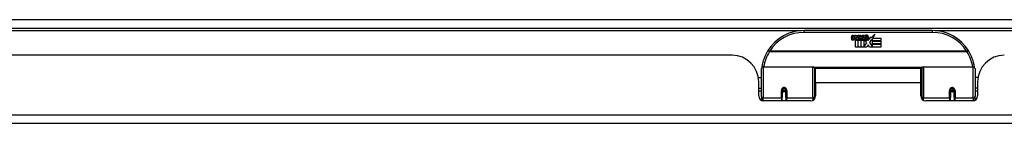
# Model space of a CAD drawing. Header units: inches. Extents: x 24 to 626, y 68 to 289.
# Tile 2 of 30: x 35.22 to 46.75, y 68.23 to 69.45. Entities that reach past the tile are written whole.
import ezdxf

# ---------------------------------------------------------------- set-up
doc = ezdxf.new("R2010")
doc.units = ezdxf.units.IN
doc.header["$MEASUREMENT"] = 0
doc.layers.add('Visible Edges(ANSI)', color=7, linetype='Continuous', lineweight=25)
doc.layers.add('Visible Tangent Edges(ANSI)', color=7, linetype='Continuous', lineweight=25)

msp = doc.modelspace()

# ---------------------------------------------------------------- linework, layer by layer
at = {"layer": 'Visible Edges(ANSI)'}
for p, q in [((23.802, 69.348), (83.604, 69.348)), ((45.903, 69.318), (44.403, 69.318)), ((44.958, 69.229), (44.964, 69.264)), ((44.964, 69.264), (44.977, 69.264)), ((44.977, 69.264), (44.971, 69.229)), ((44.994, 69.241), (44.998, 69.264)), ((44.998, 69.264), (45.011, 69.264)), ((45.011, 69.264), (45.005, 69.229)), ((45.028, 69.241), (45.032, 69.264)), ((45.032, 69.264), (45.045, 69.264)), ((45.045, 69.264), (45.035, 69.209)), ((45.052, 69.264), (45.068, 69.264)), ((45.065, 69.236), (45.052, 69.264)), ((45.068, 69.264), (45.075, 69.244)), ((45.075, 69.244), (45.078, 69.244)), ((45.078, 69.244), (45.091, 69.264)), ((45.108, 69.264), (45.083, 69.236)), ((45.091, 69.264), (45.108, 69.264)), ((45.113, 69.252), (45.113, 69.261)), ((45.153, 69.202), (45.185, 69.246)), ((45.185, 69.246), (45.187, 69.232)), ((45.187, 69.232), (45.231, 69.278)), ((45.231, 69.278), (45.206, 69.23)), ((45.003, 69.125), (45.003, 69.205)), ((45.021, 69.212), (45.02, 69.206)), ((45.02, 69.206), (45.033, 69.206)), ((45.025, 69.219), (45.022, 69.219)), ((45.024, 69.209), (45.025, 69.219)), ((45.035, 69.209), (45.024, 69.209)), ((45.033, 69.206), (45.033, 69.125)), ((45.037, 69.206), (45.059, 69.206)), ((45.037, 69.125), (45.037, 69.206)), ((45.041, 69.209), (45.065, 69.236)), ((45.057, 69.209), (45.041, 69.209)), ((45.071, 69.227), (45.057, 69.209)), ((45.059, 69.206), (45.066, 69.217)), ((45.066, 69.217), (45.066, 69.125)), ((45.073, 69.227), (45.071, 69.227)), ((45.071, 69.224), (45.078, 69.206)), ((45.071, 69.125), (45.071, 69.224)), ((45.081, 69.209), (45.073, 69.227)), ((45.078, 69.206), (45.101, 69.206)), ((45.097, 69.209), (45.081, 69.209)), ((45.083, 69.236), (45.097, 69.209)), ((45.101, 69.206), (45.101, 69.127)), ((45.101, 69.127), (45.137, 69.176)), ((45.106, 69.24), (45.143, 69.24)), ((45.141, 69.231), (45.117, 69.231)), ((45.137, 69.176), (45.117, 69.206)), ((45.151, 69.152), (45.138, 69.125)), ((45.147, 69.214), (45.153, 69.202)), ((45.169, 69.125), (45.151, 69.152)), ((45.187, 69.208), (45.167, 69.18)), ((45.167, 69.18), (45.204, 69.126)), ((45.189, 69.198), (45.187, 69.208)), ((45.204, 69.227), (45.189, 69.198)), ((45.204, 69.198), (45.204, 69.227)), ((45.303, 69.198), (45.204, 69.198)), ((45.204, 69.194), (45.303, 69.194)), ((45.204, 69.162), (45.204, 69.194)), ((45.303, 69.162), (45.204, 69.162)), ((45.204, 69.158), (45.303, 69.158)), ((45.204, 69.126), (45.204, 69.158)), ((45.206, 69.23), (45.303, 69.23)), ((45.303, 69.23), (45.303, 69.198)), ((45.303, 69.194), (45.303, 69.162)), ((45.303, 69.158), (45.303, 69.125)), ((43.56, 69.029), (29.645, 69.029)), ((45.033, 69.125), (45.003, 69.125)), ((45.066, 69.125), (45.037, 69.125)), ((45.138, 69.125), (45.071, 69.125)), ((45.303, 69.125), (45.169, 69.125)), ((43.903, 68.544), (43.903, 68.874)), ((43.923, 68.893), (44.507, 68.893)), ((44.523, 68.878), (44.523, 68.54)), ((44.523, 68.801), (44.537, 68.801)), ((44.537, 68.706), (44.537, 68.874)), ((45.768, 68.874), (44.537, 68.874)), ((45.768, 68.706), (45.768, 68.874)), ((45.783, 68.801), (45.768, 68.801)), ((45.783, 68.54), (45.783, 68.878)), ((45.799, 68.893), (46.383, 68.893)), ((46.403, 68.874), (46.403, 68.544)), ((43.868, 68.769), (43.903, 68.769)), ((43.872, 68.551), (43.872, 68.717)), ((44.537, 68.706), (44.537, 68.551)), ((45.768, 68.551), (45.768, 68.706)), ((46.438, 68.769), (46.403, 68.769)), ((46.434, 68.717), (46.434, 68.551)), ((43.872, 68.643), (43.903, 68.643)), ((43.903, 68.609), (43.872, 68.609)), ((44.147, 68.621), (44.147, 68.534)), ((44.185, 68.619), (44.147, 68.619)), ((44.148, 68.626), (44.19, 68.618)), ((44.187, 68.609), (44.15, 68.609)), ((44.19, 68.534), (44.19, 68.621)), ((44.523, 68.61), (44.537, 68.61)), ((45.783, 68.61), (45.768, 68.61)), ((46.158, 68.626), (46.115, 68.618)), ((46.115, 68.621), (46.115, 68.534)), ((46.155, 68.609), (46.119, 68.609)), ((46.121, 68.619), (46.159, 68.619)), ((46.159, 68.534), (46.159, 68.621)), ((46.434, 68.643), (46.403, 68.643)), ((46.434, 68.609), (46.403, 68.609)), ((43.903, 68.544), (43.903, 68.499)), ((44.478, 68.492), (43.931, 68.492)), ((44.147, 68.492), (44.147, 68.534)), ((44.19, 68.534), (44.19, 68.492)), ((44.523, 68.512), (44.523, 68.54)), ((45.783, 68.54), (45.783, 68.512)), ((46.375, 68.492), (45.827, 68.492)), ((46.115, 68.492), (46.115, 68.534)), ((46.159, 68.534), (46.159, 68.492)), ((46.403, 68.499), (46.403, 68.544)), ((83.506, 68.229), (23.901, 68.229))]:
    msp.add_line(p, q, dxfattribs=at)
at = {"layer": 'Visible Edges(ANSI)', "flags": 128}
for points in [[(43.908, 68.892), (43.908, 68.892), (43.908, 68.892), (43.908, 68.892), (43.908, 68.891), (43.908, 68.891), (43.908, 68.891), (43.908, 68.891), (43.908, 68.89), (43.908, 68.89), (43.908, 68.89), (43.908, 68.89), (43.908, 68.889), (43.908, 68.889), (43.908, 68.889), (43.908, 68.889), (43.908, 68.888), (43.908, 68.888), (43.908, 68.888), (43.908, 68.888), (43.908, 68.887), (43.908, 68.887), (43.908, 68.887), (43.908, 68.887), (43.908, 68.886)], [(46.398, 68.886), (46.398, 68.887), (46.398, 68.887), (46.398, 68.887), (46.398, 68.887), (46.398, 68.888), (46.398, 68.888), (46.398, 68.888), (46.398, 68.888), (46.398, 68.889), (46.398, 68.889), (46.398, 68.889), (46.398, 68.889), (46.398, 68.89), (46.398, 68.89), (46.398, 68.89), (46.398, 68.89), (46.398, 68.891), (46.398, 68.891), (46.398, 68.891), (46.398, 68.891), (46.397, 68.892), (46.397, 68.892), (46.397, 68.892), (46.397, 68.892)], [(44.147, 68.621), (44.147, 68.624), (44.148, 68.626), (44.148, 68.629), (44.15, 68.631), (44.151, 68.634), (44.153, 68.636), (44.155, 68.638), (44.157, 68.64), (44.16, 68.641), (44.163, 68.642), (44.166, 68.643), (44.169, 68.643), (44.172, 68.643), (44.174, 68.642), (44.177, 68.641), (44.18, 68.64), (44.182, 68.638), (44.184, 68.636), (44.186, 68.634), (44.188, 68.631), (44.189, 68.629), (44.19, 68.626), (44.19, 68.624), (44.19, 68.621)], [(44.537, 68.573), (44.537, 68.573), (44.537, 68.573), (44.537, 68.573), (44.537, 68.573), (44.537, 68.573), (44.537, 68.573), (44.537, 68.573), (44.537, 68.573), (44.537, 68.573), (44.537, 68.573), (44.537, 68.573), (44.537, 68.573), (44.537, 68.574), (44.537, 68.574), (44.537, 68.574), (44.537, 68.574), (44.537, 68.574), (44.537, 68.574), (44.537, 68.574), (44.537, 68.574), (44.537, 68.574), (44.537, 68.574), (44.537, 68.574), (44.537, 68.574)], [(45.768, 68.574), (45.768, 68.574), (45.768, 68.574), (45.768, 68.574), (45.768, 68.574), (45.768, 68.574), (45.768, 68.574), (45.769, 68.574), (45.769, 68.574), (45.769, 68.574), (45.769, 68.574), (45.769, 68.574), (45.769, 68.573), (45.769, 68.573), (45.769, 68.573), (45.769, 68.573), (45.769, 68.573), (45.769, 68.573), (45.769, 68.573), (45.769, 68.573), (45.769, 68.573), (45.769, 68.573), (45.769, 68.573), (45.769, 68.573), (45.769, 68.573)], [(46.115, 68.621), (46.116, 68.624), (46.116, 68.626), (46.117, 68.629), (46.118, 68.631), (46.12, 68.634), (46.121, 68.636), (46.123, 68.638), (46.126, 68.64), (46.128, 68.641), (46.131, 68.642), (46.134, 68.643), (46.137, 68.643), (46.14, 68.643), (46.143, 68.642), (46.146, 68.641), (46.148, 68.64), (46.151, 68.638), (46.153, 68.636), (46.155, 68.634), (46.156, 68.631), (46.157, 68.629), (46.158, 68.626), (46.159, 68.624), (46.159, 68.621)]]:
    msp.add_lwpolyline(points, dxfattribs=at)
at = {"layer": 'Visible Edges(ANSI)'}
for centre, radius, start, end in [((44.403, 68.818), 0.5, 90, 147.7623), ((45.131, 69.203), 0.0607, 81.5605, 107.3343), ((45.125, 69.224), 0.0307, 64.6784, 112.5609), ((45.134, 69.243), 0.0096, 343.5261, 64.6784), ((45.137, 69.244), 0.0197, 356.5646, 81.5605), ((45.903, 68.818), 0.5, 32.2377, 90), ((44.986, 69.224), 0.0288, 169, 198.4748), ((44.968, 69.218), 0.0105, 198.4748, 269.6788), ((44.969, 69.232), 0.0246, 269.6788, 333.9508), ((44.983, 69.227), 0.0123, 169.9922, 203.5487), ((44.978, 69.225), 0.006, 203.5487, 276.1027), ((44.977, 69.231), 0.0126, 276.1027, 327.6083), ((44.948, 69.249), 0.0465, 328.5584, 350.8257), ((45.019, 69.223), 0.0288, 183.6169, 196.9928), ((45.001, 69.218), 0.0101, 196.9928, 269.4776), ((45.002, 69.232), 0.024, 269.4776, 327.4114), ((45.003, 69.229), 0.024, 268.7952, 316.5849), ((45.017, 69.227), 0.0123, 170, 203.5571), ((45.011, 69.225), 0.006, 203.5571, 276.03), ((45.011, 69.231), 0.0126, 276.03, 327.5992), ((44.982, 69.249), 0.0465, 327.5992, 350), ((45.132, 69.229), 0.0282, 156.1555, 203.8445), ((45.12, 69.223), 0.0152, 203.8445, 265.0802), ((45.126, 69.226), 0.00955, 151.4547, 231.1652), ((45.124, 69.238), 0.033, 257.079, 313.1785), ((45.124, 69.238), 0.0299, 260.4085, 314.1684), ((45.127, 69.228), 0.0109, 231.1652, 289.3797), ((45.125, 69.233), 0.0168, 289.3797, 352.9975), ((45.117, 69.245), 0.0398, 314.1684, 356.5646), ((43.56, 68.717), 0.312, 0, 90), ((44.403, 68.818), 0.5, 147.7623, 171.4919), ((45.903, 68.818), 0.5, 8.5081, 32.2377), ((46.746, 68.717), 0.312, 90, 180), ((43.923, 68.874), 0.0197, 90, 180), ((44.507, 68.878), 0.0157, 0, 90), ((45.799, 68.878), 0.0157, 90, 180), ((46.383, 68.874), 0.0197, 0, 90), ((44.169, 68.621), 0.0217, 180, 350.853), ((46.137, 68.621), 0.0217, 189.147, 0), ((43.931, 68.551), 0.0591, 180, 270), ((44.478, 68.551), 0.0591, 270, 0), ((45.827, 68.551), 0.0591, 180, 270), ((46.375, 68.551), 0.0591, 270, 0)]:
    msp.add_arc(centre, radius, start, end, dxfattribs=at)
for centre, start_param, end_param in [((44.169, 68.629), 3.891005, 4.221748), ((46.137, 68.629), 5.20303, 5.533773)]:
    msp.add_ellipse(centre, major_axis=(0.0217, 0), ratio=0.267949, start_param=start_param, end_param=end_param, dxfattribs=at)
at = {"layer": 'Visible Tangent Edges(ANSI)'}
for p, q in [((23.802, 69.447), (82.837, 69.447)), ((44.371, 69.317), (28.833, 69.317)), ((44.403, 69.299), (44.403, 69.318)), ((44.403, 69.299), (45.903, 69.299)), ((45.903, 69.318), (45.903, 69.299)), ((61.472, 69.317), (45.934, 69.317)), ((43.997, 69.075), (43.98, 69.085)), ((46.309, 69.075), (43.997, 69.075)), ((43.997, 69.071), (43.997, 69.075)), ((43.997, 69.071), (46.309, 69.071)), ((46.326, 69.085), (46.309, 69.075)), ((46.309, 69.075), (46.309, 69.071)), ((43.923, 68.893), (43.923, 68.525)), ((44.507, 68.525), (44.507, 68.893)), ((45.785, 68.886), (44.521, 68.886)), ((45.799, 68.893), (45.799, 68.525)), ((46.383, 68.525), (46.383, 68.893)), ((45.768, 68.706), (44.537, 68.706)), ((44.137, 68.525), (44.137, 68.616)), ((44.2, 68.616), (44.2, 68.525)), ((46.106, 68.525), (46.106, 68.616)), ((46.169, 68.616), (46.169, 68.525)), ((43.923, 68.492), (43.923, 68.525)), ((44.137, 68.525), (43.923, 68.525)), ((44.137, 68.525), (44.137, 68.492)), ((44.507, 68.525), (44.2, 68.525)), ((44.2, 68.492), (44.2, 68.525)), ((44.507, 68.525), (44.507, 68.499)), ((45.799, 68.499), (45.799, 68.525)), ((46.106, 68.525), (45.799, 68.525)), ((46.106, 68.525), (46.106, 68.492)), ((46.383, 68.525), (46.169, 68.525)), ((46.169, 68.492), (46.169, 68.525)), ((46.383, 68.525), (46.383, 68.492)), ((23.901, 68.328), (83.506, 68.328))]:
    msp.add_line(p, q, dxfattribs=at)
at = {"layer": 'Visible Tangent Edges(ANSI)', "flags": 128}
for points in [[(44.2, 68.616), (44.2, 68.62), (44.199, 68.625), (44.198, 68.628), (44.196, 68.632), (44.194, 68.636), (44.192, 68.639), (44.188, 68.642), (44.185, 68.645), (44.181, 68.647), (44.177, 68.648), (44.173, 68.649), (44.169, 68.65), (44.164, 68.649), (44.16, 68.648), (44.156, 68.647), (44.152, 68.645), (44.149, 68.642), (44.146, 68.639), (44.143, 68.636), (44.141, 68.632), (44.139, 68.628), (44.138, 68.625), (44.137, 68.62), (44.137, 68.616)], [(44.537, 68.61), (44.536, 68.608), (44.535, 68.606), (44.535, 68.603), (44.534, 68.601), (44.534, 68.598), (44.533, 68.596), (44.533, 68.594), (44.532, 68.591), (44.532, 68.589), (44.531, 68.586), (44.531, 68.584), (44.53, 68.582), (44.53, 68.579), (44.529, 68.577), (44.529, 68.574), (44.529, 68.572), (44.528, 68.569), (44.528, 68.567), (44.527, 68.564), (44.527, 68.562), (44.527, 68.56), (44.526, 68.557), (44.526, 68.555), (44.526, 68.552)], [(45.78, 68.552), (45.78, 68.555), (45.779, 68.557), (45.779, 68.56), (45.779, 68.562), (45.778, 68.564), (45.778, 68.567), (45.778, 68.569), (45.777, 68.572), (45.777, 68.574), (45.776, 68.577), (45.776, 68.579), (45.776, 68.582), (45.775, 68.584), (45.775, 68.586), (45.774, 68.589), (45.774, 68.591), (45.773, 68.594), (45.773, 68.596), (45.772, 68.598), (45.772, 68.601), (45.771, 68.603), (45.77, 68.606), (45.77, 68.608), (45.769, 68.61)], [(46.169, 68.616), (46.168, 68.62), (46.168, 68.625), (46.166, 68.628), (46.165, 68.632), (46.163, 68.636), (46.16, 68.639), (46.157, 68.642), (46.153, 68.645), (46.15, 68.647), (46.146, 68.648), (46.141, 68.649), (46.137, 68.65), (46.133, 68.649), (46.129, 68.648), (46.125, 68.647), (46.121, 68.645), (46.117, 68.642), (46.114, 68.639), (46.112, 68.636), (46.109, 68.632), (46.108, 68.628), (46.107, 68.625), (46.106, 68.62), (46.106, 68.616)]]:
    msp.add_lwpolyline(points, dxfattribs=at)
at = {"layer": 'Visible Tangent Edges(ANSI)'}
for centre, start, end in [((44.403, 68.818), 90, 147.7623), ((45.903, 68.818), 32.2377, 90), ((44.403, 68.815), 147.7623, 170.5651), ((45.903, 68.815), 9.4349, 32.2377)]:
    msp.add_arc(centre, 0.48, start, end, dxfattribs=at)
for centre, major_axis, ratio, start_param, end_param in [((43.997, 69.075), (-0.0167, 0.0105), 0.161367, 0, 1.672214), ((46.309, 69.075), (0.0167, 0.0105), 0.161367, 4.610972, 6.283185), ((43.928, 68.889), (-0.0195, 0.0029), 0.187781, 0, 0.58509), ((46.378, 68.889), (0.0195, 0.0029), 0.187781, 5.698095, 6.283185), ((44.137, 68.621), (0.00984, 0), 0.476565, 4.712389, 6.283185), ((44.2, 68.621), (-0.00984, 0), 0.476565, 0, 1.570796), ((46.106, 68.621), (0.00984, 0), 0.476565, 4.712389, 6.283185), ((46.169, 68.621), (-0.00984, 0), 0.476565, 0, 1.570796), ((43.923, 68.544), (-0.0197, 0), 0.965926, 0, 1.570796), ((44.137, 68.534), (0.00984, 0), 0.965926, 4.712389, 6.283185), ((44.2, 68.534), (-0.00984, 0), 0.965926, 0, 1.570796), ((44.507, 68.54), (0.0157, 0), 0.965926, 4.712389, 6.283185), ((45.799, 68.54), (-0.0157, 0), 0.965926, 0, 1.570796), ((46.106, 68.534), (0.00984, 0), 0.965926, 4.712389, 6.283185), ((46.169, 68.534), (-0.00984, 0), 0.965926, 0, 1.570796), ((46.383, 68.544), (0.0197, 0), 0.965926, 4.712389, 6.283185)]:
    msp.add_ellipse(centre, major_axis=major_axis, ratio=ratio, start_param=start_param, end_param=end_param, dxfattribs=at)

doc.saveas('drawing.dxf')
